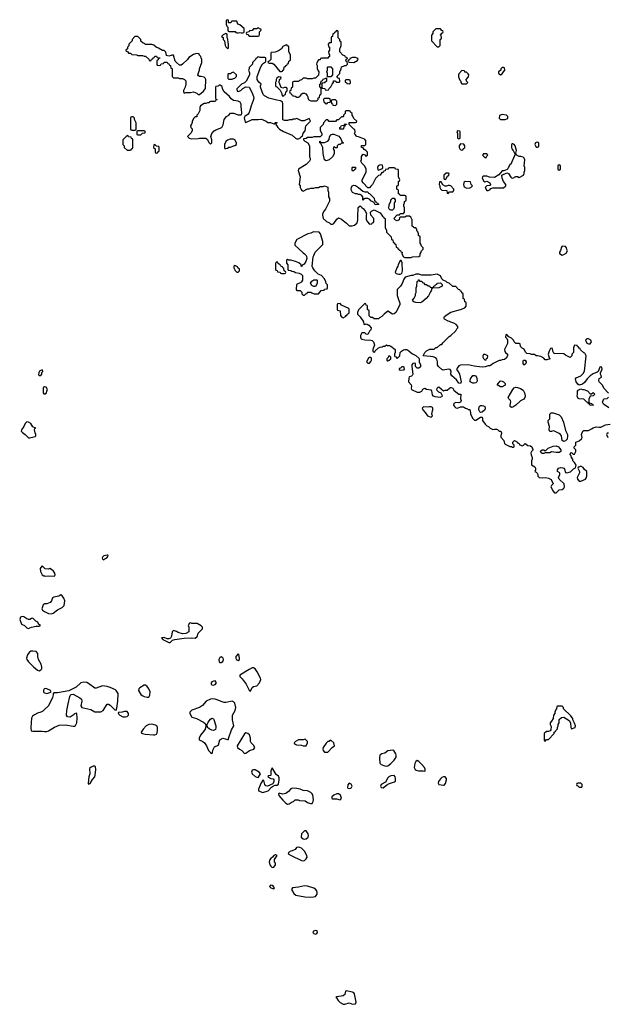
# Model space of a CAD drawing. Header units: inches. Extents: x 2380427 to 2580949, y 385907 to 546039.
# Tile 69 of 121: x 2549678 to 2557293, y 423501 to 436266. Entities that reach past the tile are written whole.
import ezdxf

# ---------------------------------------------------------------- set-up
doc = ezdxf.new("R2010")
doc.units = ezdxf.units.IN
doc.header["$MEASUREMENT"] = 0
for name, color, linetype in [('C5442', 7, 'Continuous'), ('C5443', 7, 'Continuous'), ('C5452', 7, 'Continuous'), ('C5453', 7, 'Continuous')]:
    doc.layers.add(name, color=color, linetype=linetype)

msp = doc.modelspace()

# ---------------------------------------------------------------- linework, layer by layer
at = {"layer": 'C5442', "color": 5, "elevation": 40}
for points in [[(2550000, 429157), (2549970, 429186), (2549950, 429166), (2549945, 429150), (2549947, 429110), (2549971, 429070), (2549990, 429057), (2550000, 429054)], [(2550000, 428691), (2549994, 428690), (2549991, 428689), (2549982, 428678), (2549965, 428630), (2549972, 428610), (2550000, 428594)], [(2550000, 427591), (2549990, 427586), (2549985, 427570), (2549985, 427550), (2549990, 427545), (2550000, 427541)], [(2550000, 427324), (2549977, 427303), (2549951, 427289), (2549910, 427277), (2549870, 427254), (2549845, 427235), (2549831, 427210), (2549821, 427090), (2549827, 427047), (2549850, 427041), (2549970, 427041), (2550000, 427037)]]:
    msp.add_lwpolyline(points, dxfattribs=at)
for points in [[(2549710, 428529), (2549690, 428518), (2549678, 428490), (2549702, 428430), (2549742, 428410), (2549770, 428382), (2549790, 428374), (2549810, 428382), (2549829, 428391), (2549890, 428402), (2549930, 428402), (2549946, 428410), (2549927, 428427), (2549915, 428455), (2549889, 428469), (2549850, 428506), (2549830, 428502), (2549810, 428489), (2549791, 428489), (2549770, 428497), (2549730, 428524)], [(2549850, 428081), (2549821, 428080), (2549799, 428061), (2549779, 428030), (2549767, 427990), (2549771, 427970), (2549790, 427942), (2549855, 427875), (2549910, 427831), (2549930, 427826), (2549950, 427836), (2549964, 427850), (2549966, 427870), (2549956, 427910), (2549921, 427970), (2549913, 428010), (2549914, 428050), (2549890, 428073)]]:
    msp.add_lwpolyline(points, close=True, dxfattribs=at)
at = {"layer": 'C5443', "color": 5, "elevation": 40}
for points in [[(2549970, 431726), (2549934, 431710), (2549925, 431690), (2549922, 431662), (2549930, 431654), (2549950, 431654), (2549966, 431670), (2549966, 431690), (2549976, 431704), (2549978, 431710)], [(2549770, 431053), (2549750, 431029), (2549731, 430990), (2549703, 430950), (2549699, 430930), (2549713, 430913), (2549750, 430890), (2549790, 430843), (2549810, 430844), (2549877, 430863), (2549888, 430870), (2549889, 430890), (2549879, 430910), (2549869, 430950), (2549876, 430964), (2549886, 430970), (2549849, 430989), (2549822, 431030), (2549790, 431049)]]:
    msp.add_lwpolyline(points, close=True, dxfattribs=at)
msp.add_lwpolyline([(2550000, 431505), (2549990, 431506), (2549982, 431490), (2549982, 431430), (2549990, 431414), (2550000, 431414)], dxfattribs=at)
at = {"layer": 'C5452', "color": 5, "elevation": 40}
for points in [[(2550810, 429326), (2550770, 429315), (2550750, 429298), (2550745, 429290), (2550750, 429274), (2550770, 429262), (2550782, 429278), (2550806, 429290), (2550826, 429310), (2550822, 429322)], [(2551890, 428446), (2551878, 428442), (2551862, 428410), (2551872, 428390), (2551871, 428329), (2551831, 428309), (2551790, 428304), (2551730, 428322), (2551710, 428335), (2551670, 428348), (2551652, 428330), (2551647, 428273), (2551631, 428249), (2551610, 428238), (2551590, 428238), (2551550, 428255), (2551514, 428250), (2551534, 428230), (2551550, 428222), (2551610, 428192), (2551630, 428192), (2551660, 428220), (2551689, 428231), (2551810, 428247), (2551910, 428251), (2551953, 428247), (2551979, 428270), (2551989, 428311), (2552048, 428370), (2552048, 428390), (2552030, 428408), (2551976, 428436), (2551910, 428438)], [(2552510, 428046), (2552478, 428010), (2552478, 427990), (2552485, 427970), (2552510, 427958), (2552528, 427970), (2552528, 427990), (2552516, 428036)], [(2552290, 428004), (2552270, 427998), (2552258, 427970), (2552262, 427942), (2552270, 427932), (2552290, 427932), (2552310, 427945), (2552319, 427970), (2552314, 427990)], [(2552710, 427864), (2552690, 427863), (2552650, 427842), (2552531, 427770), (2552531, 427750), (2552561, 427720), (2552611, 427650), (2552650, 427572), (2552670, 427562), (2552689, 427610), (2552710, 427622), (2552750, 427631), (2552784, 427670), (2552801, 427710), (2552797, 427730), (2552754, 427810), (2552729, 427849)], [(2551310, 427639), (2551290, 427639), (2551235, 427605), (2551222, 427590), (2551218, 427570), (2551250, 427518), (2551264, 427504), (2551290, 427491), (2551330, 427481), (2551350, 427485), (2551364, 427510), (2551369, 427550), (2551352, 427592), (2551330, 427622)], [(2552213, 427693), (2552188, 427692), (2552170, 427682), (2552161, 427670), (2552158, 427650), (2552170, 427641), (2552190, 427639), (2552210, 427646), (2552229, 427670)], [(2552182, 427462), (2552150, 427457), (2552096, 427430), (2552045, 427375), (2552010, 427348), (2551910, 427315), (2551882, 427290), (2551882, 427270), (2551910, 427225), (2551970, 427206), (2552059, 427159), (2552081, 427141), (2552090, 427114), (2552102, 427118), (2552121, 427159), (2552150, 427199), (2552170, 427211), (2552190, 427203), (2552195, 427195), (2552222, 427110), (2552222, 427090), (2552215, 427065), (2552190, 427049), (2552170, 427053), (2552132, 427072), (2552114, 427090), (2552110, 427106), (2552090, 427106), (2552082, 427070), (2552062, 427038), (2552023, 426990), (2552003, 426950), (2552005, 426930), (2552050, 426907), (2552071, 426890), (2552101, 426850), (2552127, 426790), (2552150, 426765), (2552170, 426752), (2552177, 426763), (2552183, 426797), (2552203, 426837), (2552210, 426845), (2552243, 426857), (2552254, 426866), (2552270, 426931), (2552310, 426951), (2552370, 426932), (2552386, 426934), (2552386, 426946), (2552421, 427059), (2552454, 427110), (2552437, 427190), (2552435, 427230), (2552438, 427250), (2552469, 427310), (2552478, 427350), (2552466, 427406), (2552450, 427424), (2552430, 427429), (2552350, 427413), (2552330, 427413), (2552290, 427425), (2552270, 427437), (2552210, 427459)], [(2551036, 427296), (2551007, 427287), (2550958, 427282), (2550954, 427270), (2550974, 427250), (2551014, 427230), (2551050, 427226), (2551070, 427232), (2551088, 427250), (2551088, 427270), (2551070, 427295)], [(2556710, 427366), (2556650, 427366), (2556638, 427362), (2556634, 427330), (2556624, 427316), (2556614, 427290), (2556614, 427270), (2556594, 427250), (2556592, 427208), (2556572, 427170), (2556552, 427150), (2556552, 427130), (2556564, 427104), (2556560, 427060), (2556553, 427047), (2556530, 427038), (2556504, 427036), (2556474, 427010), (2556474, 426930), (2556478, 426918), (2556490, 426914), (2556507, 426933), (2556530, 426934), (2556606, 427010), (2556606, 427030), (2556622, 427038), (2556626, 427050), (2556647, 427073), (2556648, 427090), (2556658, 427110), (2556658, 427130), (2556668, 427150), (2556668, 427192), (2556700, 427220), (2556730, 427222), (2556799, 427179), (2556818, 427150), (2556822, 427090), (2556830, 427074), (2556875, 427090), (2556882, 427110), (2556870, 427146), (2556848, 427188), (2556846, 427210), (2556836, 427216), (2556820, 427240), (2556726, 427330), (2556726, 427350)], [(2551390, 427134), (2551353, 427127), (2551316, 427110), (2551276, 427070), (2551251, 427030), (2551258, 427018), (2551271, 427011), (2551304, 427004), (2551410, 426995), (2551430, 426996), (2551450, 427005), (2551459, 427020), (2551466, 427050), (2551466, 427090), (2551461, 427101), (2551457, 427110), (2551440, 427120)], [(2552610, 427019), (2552590, 427008), (2552498, 426850), (2552502, 426830), (2552528, 426808), (2552558, 426790), (2552590, 426752), (2552610, 426758), (2552655, 426790), (2552712, 426808), (2552724, 426830), (2552710, 426859), (2552678, 426890), (2552668, 426908), (2552669, 426951), (2552656, 426996), (2552634, 427014)], [(2553378, 426938), (2553350, 426928), (2553290, 426928), (2553254, 426910), (2553234, 426890), (2553238, 426878), (2553265, 426865), (2553330, 426862), (2553350, 426854), (2553390, 426854), (2553406, 426890), (2553406, 426910)], [(2553710, 426926), (2553698, 426922), (2553690, 426906), (2553670, 426906), (2553650, 426886), (2553612, 426830), (2553605, 426810), (2553612, 426790), (2553630, 426772), (2553670, 426772), (2553729, 426831), (2553758, 426850), (2553748, 426890)], [(2554510, 426795), (2554450, 426789), (2554410, 426758), (2554370, 426749), (2554347, 426733), (2554339, 426690), (2554346, 426626), (2554362, 426610), (2554410, 426591), (2554430, 426587), (2554450, 426591), (2554490, 426621), (2554530, 426665), (2554557, 426703), (2554559, 426730), (2554553, 426750), (2554526, 426790)], [(2554830, 426662), (2554810, 426649), (2554799, 426621), (2554791, 426570), (2554803, 426543), (2554815, 426535), (2554847, 426527), (2554907, 426527), (2554930, 426522), (2554934, 426526), (2554933, 426550), (2554923, 426570), (2554890, 426609), (2554850, 426649)], [(2550650, 426588), (2550630, 426588), (2550604, 426576), (2550584, 426556), (2550585, 426490), (2550572, 426448), (2550565, 426370), (2550570, 426354), (2550590, 426362), (2550623, 426417), (2550650, 426452), (2550655, 426470), (2550665, 426545), (2550659, 426579)], [(2552710, 426542), (2552690, 426535), (2552681, 426510), (2552691, 426490), (2552730, 426456), (2552750, 426445), (2552770, 426442), (2552775, 426445), (2552798, 426490), (2552782, 426510), (2552730, 426539)], [(2552950, 426566), (2552932, 426530), (2552934, 426470), (2552930, 426466), (2552898, 426462), (2552894, 426450), (2552934, 426430), (2552962, 426422), (2552972, 426412), (2552971, 426389), (2552965, 426370), (2552960, 426360), (2552890, 426329), (2552870, 426335), (2552855, 426350), (2552842, 426402), (2552830, 426406), (2552807, 426373), (2552772, 426290), (2552774, 426270), (2552830, 426245), (2552898, 426270), (2552943, 426317), (2552967, 426333), (2552990, 426342), (2553016, 426344), (2553030, 426354), (2553041, 426410), (2553039, 426439), (2553030, 426458), (2553002, 426482)], [(2553950, 426368), (2553930, 426346), (2553925, 426310), (2553930, 426302), (2553950, 426298), (2553970, 426305), (2553978, 426310), (2553988, 426330), (2553975, 426355)], [(2554530, 426469), (2554490, 426464), (2554462, 426450), (2554450, 426438), (2554417, 426383), (2554362, 426350), (2554354, 426330), (2554362, 426310), (2554390, 426306), (2554434, 426346), (2554450, 426352), (2554459, 426361), (2554536, 426384), (2554548, 426392), (2554548, 426432), (2554544, 426450)], [(2555170, 426449), (2555150, 426441), (2555130, 426424), (2555104, 426390), (2555101, 426370), (2555110, 426352), (2555170, 426342), (2555178, 426342), (2555196, 426364), (2555209, 426410), (2555209, 426430), (2555190, 426449)], [(2556950, 426366), (2556910, 426366), (2556898, 426362), (2556894, 426350), (2556898, 426338), (2556913, 426333), (2556930, 426314), (2556950, 426314), (2556962, 426318), (2556966, 426330), (2556966, 426350)], [(2553210, 426301), (2553190, 426294), (2553161, 426259), (2553126, 426234), (2553086, 426226), (2553042, 426238), (2553034, 426230), (2553038, 426210), (2553090, 426146), (2553125, 426110), (2553150, 426096), (2553170, 426101), (2553210, 426126), (2553226, 426130), (2553250, 426154), (2553287, 426153), (2553305, 426145), (2553377, 426137), (2553410, 426118), (2553445, 426105), (2553470, 426105), (2553482, 426130), (2553484, 426150), (2553476, 426216), (2553469, 426230), (2553450, 426249), (2553410, 426269), (2553350, 426275), (2553312, 426292), (2553270, 426299)], [(2553810, 426228), (2553790, 426228), (2553750, 426214), (2553722, 426190), (2553722, 426170), (2553730, 426166), (2553785, 426165), (2553830, 426152), (2553840, 426160), (2553847, 426173), (2553834, 426214)], [(2553390, 425748), (2553370, 425748), (2553331, 425709), (2553326, 425670), (2553350, 425647), (2553370, 425643), (2553390, 425647), (2553417, 425670), (2553421, 425690), (2553417, 425710)], [(2553290, 425539), (2553267, 425533), (2553250, 425508), (2553211, 425489), (2553190, 425488), (2553162, 425470), (2553158, 425450), (2553195, 425430), (2553330, 425367), (2553350, 425363), (2553370, 425367), (2553390, 425386), (2553404, 425410), (2553401, 425430), (2553370, 425485), (2553330, 425524), (2553310, 425534)], [(2552990, 425439), (2552970, 425429), (2552953, 425407), (2552931, 425390), (2552916, 425370), (2552911, 425350), (2552918, 425310), (2552931, 425290), (2552950, 425276), (2552970, 425281), (2552993, 425310), (2552992, 425330), (2552982, 425350), (2552982, 425378), (2553015, 425430), (2552998, 425438)], [(2552930, 425044), (2552916, 425030), (2552931, 425010), (2552970, 424998), (2552982, 425010), (2552969, 425030), (2552950, 425041)], [(2553370, 425036), (2553290, 425018), (2553212, 425010), (2553199, 424990), (2553230, 424936), (2553257, 424917), (2553374, 424894), (2553450, 424889), (2553487, 424893), (2553510, 424900), (2553522, 424910), (2553533, 424930), (2553534, 424950), (2553528, 424970), (2553512, 424992), (2553490, 425008), (2553410, 425034)], [(2553510, 424457), (2553485, 424450), (2553478, 424430), (2553490, 424418), (2553510, 424411), (2553530, 424421), (2553539, 424430), (2553532, 424452)], [(2553910, 423675), (2553902, 423670), (2553891, 423630), (2553871, 423609), (2553790, 423598), (2553774, 423590), (2553784, 423584), (2553805, 423550), (2553830, 423525), (2553870, 423502), (2553890, 423502), (2553950, 423522), (2553990, 423501), (2554030, 423507), (2554039, 423530), (2554016, 423636), (2554008, 423650), (2553990, 423659)]]:
    msp.add_lwpolyline(points, close=True, dxfattribs=at)
for points in [[(2550000, 429054), (2550010, 429051), (2550050, 429056), (2550130, 429052), (2550137, 429070), (2550133, 429090), (2550117, 429117), (2550090, 429139), (2550070, 429149), (2550050, 429142), (2550010, 429148), (2550000, 429157)], [(2550000, 428594), (2550050, 428567), (2550090, 428563), (2550110, 428571), (2550170, 428616), (2550230, 428645), (2550255, 428670), (2550261, 428730), (2550250, 428768), (2550230, 428798), (2550210, 428808), (2550187, 428793), (2550120, 428780), (2550105, 428770), (2550091, 428730), (2550071, 428710), (2550030, 428693), (2550000, 428691)], [(2550000, 427037), (2550010, 427036), (2550030, 427036), (2550050, 427046), (2550127, 427093), (2550190, 427119), (2550270, 427126), (2550370, 427105), (2550390, 427105), (2550403, 427117), (2550417, 427150), (2550424, 427210), (2550418, 427270), (2550410, 427275), (2550390, 427268), (2550383, 427257), (2550360, 427240), (2550330, 427225), (2550298, 427230), (2550284, 427250), (2550289, 427310), (2550305, 427395), (2550329, 427491), (2550334, 427506), (2550344, 427516), (2550370, 427521), (2550456, 427476), (2550477, 427457), (2550483, 427430), (2550471, 427370), (2550482, 427350), (2550601, 427321), (2550650, 427291), (2550729, 427291), (2550758, 427310), (2550810, 427392), (2550830, 427391), (2550850, 427381), (2550910, 427318), (2550930, 427314), (2550938, 427342), (2550949, 427430), (2550949, 427469), (2550955, 427490), (2550953, 427530), (2550930, 427569), (2550919, 427579), (2550850, 427609), (2550810, 427621), (2550750, 427629), (2550670, 427601), (2550650, 427601), (2550570, 427662), (2550550, 427672), (2550510, 427677), (2550471, 427669), (2550410, 427614), (2550316, 427564), (2550170, 427538), (2550122, 427538), (2550113, 427527), (2550113, 427513), (2550102, 427478), (2550050, 427370), (2550000, 427324)], [(2550000, 427541), (2550030, 427531), (2550070, 427542), (2550086, 427550), (2550078, 427570), (2550030, 427593), (2550006, 427594), (2550000, 427591)]]:
    msp.add_lwpolyline(points, dxfattribs=at)
at = {"layer": 'C5453', "color": 5, "elevation": 40}
for points in [[(2552370, 436266), (2552358, 436262), (2552354, 436250), (2552354, 436210), (2552364, 436184), (2552374, 436170), (2552374, 436130), (2552378, 436118), (2552390, 436114), (2552470, 436114), (2552478, 436098), (2552490, 436094), (2552510, 436094), (2552530, 436102), (2552550, 436094), (2552570, 436094), (2552582, 436098), (2552586, 436110), (2552586, 436150), (2552530, 436198), (2552506, 436210), (2552490, 436246), (2552430, 436246), (2552418, 436242), (2552413, 436227), (2552390, 436226), (2552386, 436230), (2552382, 436262)], [(2552350, 436086), (2552314, 436070), (2552294, 436050), (2552313, 436033), (2552314, 436010), (2552334, 435990), (2552342, 435930), (2552350, 435914), (2552370, 435894), (2552382, 435898), (2552386, 435910), (2552386, 435950), (2552378, 435970), (2552375, 436015), (2552366, 436030), (2552366, 436070), (2552362, 436082)], [(2552770, 436166), (2552750, 436146), (2552710, 436146), (2552690, 436126), (2552658, 436122), (2552653, 436107), (2552618, 436102), (2552614, 436090), (2552618, 436078), (2552633, 436073), (2552650, 436054), (2552770, 436054), (2552782, 436058), (2552787, 436073), (2552786, 436110), (2552806, 436130), (2552802, 436142), (2552787, 436147)], [(2553790, 436126), (2553778, 436122), (2553773, 436107), (2553758, 436102), (2553753, 436087), (2553738, 436082), (2553733, 436047), (2553718, 436042), (2553714, 436030), (2553713, 435967), (2553690, 435966), (2553674, 435950), (2553678, 435918), (2553694, 435910), (2553694, 435870), (2553682, 435850), (2553684, 435824), (2553694, 435810), (2553693, 435787), (2553678, 435782), (2553670, 435766), (2553590, 435766), (2553578, 435762), (2553573, 435747), (2553550, 435746), (2553530, 435706), (2553525, 435690), (2553532, 435670), (2553533, 435633), (2553544, 435604), (2553554, 435590), (2553550, 435546), (2553510, 435506), (2553490, 435506), (2553470, 435498), (2553410, 435498), (2553390, 435506), (2553350, 435506), (2553330, 435486), (2553304, 435476), (2553290, 435466), (2553230, 435466), (2553218, 435462), (2553214, 435450), (2553214, 435390), (2553198, 435382), (2553194, 435350), (2553178, 435342), (2553174, 435330), (2553178, 435318), (2553193, 435313), (2553198, 435298), (2553214, 435290), (2553218, 435278), (2553250, 435274), (2553270, 435262), (2553290, 435262), (2553310, 435272), (2553336, 435304), (2553348, 435312), (2553370, 435312), (2553385, 435305), (2553405, 435285), (2553413, 435267), (2553413, 435253), (2553422, 435230), (2553430, 435222), (2553450, 435214), (2553530, 435214), (2553546, 435230), (2553547, 435253), (2553562, 435258), (2553567, 435293), (2553582, 435298), (2553586, 435310), (2553586, 435370), (2553582, 435382), (2553566, 435390), (2553566, 435430), (2553582, 435438), (2553586, 435470), (2553602, 435478), (2553610, 435494), (2553638, 435502), (2553654, 435514), (2553654, 435470), (2553630, 435446), (2553598, 435442), (2553594, 435430), (2553594, 435390), (2553598, 435378), (2553633, 435373), (2553638, 435358), (2553650, 435354), (2553682, 435358), (2553687, 435373), (2553710, 435394), (2553728, 435432), (2553746, 435450), (2553747, 435473), (2553770, 435474), (2553778, 435458), (2553790, 435454), (2553822, 435458), (2553826, 435470), (2553822, 435502), (2553807, 435507), (2553786, 435530), (2553826, 435570), (2553828, 435592), (2553846, 435630), (2553847, 435653), (2553876, 435664), (2553890, 435674), (2553910, 435674), (2553926, 435690), (2553922, 435722), (2553906, 435730), (2553907, 435753), (2553922, 435758), (2553926, 435770), (2553902, 435782), (2553890, 435798), (2553867, 435807), (2553826, 435850), (2553826, 435890), (2553836, 435904), (2553846, 435930), (2553846, 435970), (2553842, 435982), (2553827, 435987), (2553826, 436010), (2553806, 436030), (2553806, 436110), (2553802, 436122)], [(2555130, 436146), (2555070, 436146), (2555034, 436110), (2555032, 436088), (2555013, 436067), (2555014, 435990), (2555090, 435914), (2555110, 435914), (2555126, 435930), (2555126, 436010), (2555142, 436018), (2555146, 436030), (2555142, 436062), (2555126, 436070), (2555142, 436078), (2555147, 436093), (2555162, 436098), (2555166, 436110), (2555162, 436122), (2555147, 436127)], [(2551210, 436046), (2551170, 436046), (2551134, 436010), (2551134, 435990), (2551094, 435950), (2551093, 435927), (2551074, 435910), (2551073, 435887), (2551054, 435870), (2551058, 435858), (2551073, 435853), (2551090, 435834), (2551113, 435833), (2551130, 435814), (2551190, 435812), (2551210, 435802), (2551270, 435802), (2551290, 435794), (2551310, 435794), (2551353, 435753), (2551358, 435738), (2551370, 435734), (2551382, 435738), (2551387, 435753), (2551402, 435758), (2551407, 435773), (2551422, 435778), (2551430, 435794), (2551450, 435794), (2551458, 435778), (2551493, 435773), (2551493, 435767), (2551478, 435762), (2551473, 435747), (2551458, 435742), (2551454, 435730), (2551454, 435690), (2551458, 435678), (2551490, 435674), (2551502, 435678), (2551510, 435694), (2551542, 435698), (2551550, 435714), (2551590, 435714), (2551598, 435698), (2551610, 435694), (2551618, 435678), (2551634, 435670), (2551638, 435638), (2551652, 435632), (2551654, 435530), (2551662, 435522), (2551670, 435514), (2551730, 435512), (2551750, 435502), (2551790, 435502), (2551814, 435490), (2551830, 435474), (2551831, 435429), (2551822, 435390), (2551802, 435350), (2551802, 435330), (2551810, 435314), (2551830, 435322), (2551890, 435322), (2551930, 435332), (2551972, 435312), (2551990, 435294), (2552010, 435294), (2552060, 435340), (2552087, 435373), (2552089, 435490), (2552082, 435510), (2552070, 435519), (2552030, 435529), (2552009, 435529), (2551996, 435536), (2551988, 435550), (2551998, 435590), (2552008, 435610), (2552008, 435630), (2552038, 435710), (2552038, 435750), (2552028, 435770), (2552027, 435787), (2552006, 435810), (2552002, 435822), (2551970, 435828), (2551930, 435815), (2551870, 435775), (2551851, 435749), (2551790, 435688), (2551770, 435675), (2551750, 435675), (2551709, 435709), (2551695, 435730), (2551670, 435806), (2551650, 435808), (2551639, 435801), (2551610, 435795), (2551582, 435802), (2551570, 435846), (2551550, 435868), (2551530, 435868), (2551475, 435895), (2551446, 435910), (2551416, 435936), (2551390, 435946), (2551310, 435946), (2551296, 435956), (2551280, 435960), (2551250, 435986), (2551246, 436010)], [(2553138, 435938), (2553124, 435936), (2553090, 435918), (2553071, 435889), (2553030, 435862), (2552987, 435847), (2552938, 435842), (2552934, 435830), (2552934, 435750), (2552913, 435727), (2552898, 435722), (2552894, 435710), (2552910, 435702), (2552950, 435702), (2552971, 435691), (2553050, 435594), (2553070, 435594), (2553082, 435598), (2553087, 435613), (2553102, 435618), (2553107, 435653), (2553122, 435658), (2553127, 435673), (2553142, 435678), (2553147, 435693), (2553162, 435698), (2553166, 435730), (2553182, 435738), (2553186, 435750), (2553186, 435810), (2553168, 435850), (2553166, 435910), (2553162, 435922), (2553150, 435926)], [(2552770, 435786), (2552758, 435782), (2552754, 435770), (2552738, 435762), (2552734, 435750), (2552694, 435710), (2552694, 435690), (2552653, 435647), (2552652, 435628), (2552642, 435610), (2552657, 435577), (2552658, 435550), (2552612, 435468), (2552590, 435446), (2552554, 435430), (2552494, 435370), (2552498, 435338), (2552510, 435334), (2552546, 435350), (2552570, 435374), (2552610, 435394), (2552650, 435392), (2552686, 435326), (2552707, 435270), (2552711, 435250), (2552703, 435217), (2552676, 435150), (2552661, 435090), (2552646, 435054), (2552639, 435041), (2552594, 435010), (2552585, 434995), (2552598, 434938), (2552610, 434934), (2552690, 434972), (2552770, 434972), (2552810, 434978), (2552874, 434950), (2552893, 434933), (2552930, 434932), (2552970, 434914), (2552982, 434918), (2552988, 434932), (2553010, 434934), (2553013, 434927), (2552998, 434922), (2552994, 434910), (2553012, 434892), (2553022, 434870), (2553046, 434846), (2553095, 434815), (2553211, 434771), (2553254, 434730), (2553270, 434722), (2553290, 434722), (2553322, 434738), (2553326, 434750), (2553342, 434758), (2553350, 434794), (2553376, 434824), (2553386, 434890), (2553446, 434950), (2553430, 434986), (2553365, 434955), (2553330, 434955), (2553270, 434986), (2553250, 434978), (2553224, 434976), (2553210, 434968), (2553173, 434967), (2553150, 434958), (2553110, 434958), (2553087, 434967), (2553088, 435170), (2553082, 435202), (2553056, 435216), (2553010, 435222), (2552906, 435250), (2552850, 435278), (2552835, 435295), (2552798, 435390), (2552798, 435410), (2552806, 435430), (2552776, 435456), (2552755, 435490), (2552755, 435530), (2552804, 435656), (2552815, 435670), (2552818, 435682), (2552836, 435704), (2552862, 435718), (2552866, 435730), (2552866, 435770), (2552856, 435776), (2552796, 435776)], [(2554030, 435778), (2553990, 435778), (2553958, 435762), (2553953, 435747), (2553938, 435742), (2553934, 435730), (2553938, 435718), (2553950, 435714), (2554007, 435713), (2554030, 435722), (2554046, 435730), (2554066, 435750), (2554062, 435762)], [(2552450, 435586), (2552424, 435576), (2552410, 435566), (2552378, 435562), (2552374, 435550), (2552374, 435510), (2552378, 435498), (2552390, 435494), (2552430, 435494), (2552450, 435502), (2552466, 435510), (2552486, 435530), (2552486, 435550)], [(2553666, 435526), (2553667, 435567), (2553658, 435590), (2553668, 435610), (2553666, 435650), (2553670, 435654), (2553710, 435654), (2553734, 435630), (2553734, 435550), (2553710, 435526)], [(2555410, 435606), (2555370, 435566), (2555365, 435550), (2555365, 435525), (2555384, 435484), (2555394, 435470), (2555394, 435450), (2555410, 435434), (2555470, 435434), (2555486, 435450), (2555467, 435467), (2555466, 435490), (2555496, 435524), (2555498, 435550), (2555490, 435566), (2555470, 435586), (2555447, 435587), (2555442, 435602)], [(2555950, 435646), (2555930, 435646), (2555914, 435630), (2555914, 435610), (2555882, 435590), (2555882, 435570), (2555890, 435562), (2555910, 435552), (2555930, 435562), (2555948, 435592), (2555966, 435610), (2555962, 435642)], [(2552278, 435418), (2552264, 435416), (2552250, 435406), (2552218, 435402), (2552214, 435390), (2552214, 435250), (2552218, 435238), (2552233, 435233), (2552233, 435227), (2552218, 435222), (2552210, 435206), (2552150, 435206), (2552138, 435202), (2552132, 435188), (2552110, 435188), (2552090, 435178), (2552070, 435178), (2552022, 435150), (2552012, 435128), (2552011, 435089), (2551990, 435046), (2551973, 435027), (2551972, 435008), (2551950, 435006), (2551930, 434986), (2551913, 434947), (2551913, 434933), (2551905, 434910), (2551892, 434890), (2551894, 434870), (2551914, 434850), (2551914, 434830), (2551900, 434800), (2551854, 434750), (2551874, 434730), (2551910, 434722), (2551990, 434725), (2552010, 434731), (2552090, 434732), (2552111, 434711), (2552130, 434674), (2552150, 434654), (2552166, 434670), (2552168, 434710), (2552155, 434750), (2552169, 434790), (2552197, 434823), (2552220, 434840), (2552298, 434870), (2552315, 434905), (2552329, 434970), (2552358, 435010), (2552388, 435030), (2552410, 435052), (2552450, 435052), (2552510, 435032), (2552547, 435033), (2552558, 435050), (2552554, 435110), (2552548, 435130), (2552548, 435170), (2552535, 435195), (2552510, 435208), (2552450, 435219), (2552418, 435238), (2552395, 435270), (2552329, 435329), (2552306, 435370), (2552302, 435402), (2552287, 435407)], [(2553030, 435526), (2553010, 435506), (2553002, 435490), (2553002, 435470), (2552992, 435450), (2552993, 435413), (2552998, 435398), (2553010, 435394), (2553053, 435353), (2553074, 435310), (2553074, 435290), (2553090, 435274), (2553102, 435278), (2553107, 435293), (2553122, 435298), (2553126, 435330), (2553142, 435338), (2553146, 435350), (2553146, 435370), (2553142, 435382), (2553130, 435386), (2553110, 435386), (2553090, 435378), (2553067, 435387), (2553042, 435450), (2553046, 435490), (2553066, 435510), (2553062, 435522)], [(2553950, 435486), (2553910, 435486), (2553898, 435482), (2553894, 435470), (2553898, 435458), (2553913, 435453), (2553918, 435438), (2553950, 435434), (2553962, 435438), (2553966, 435450), (2553962, 435482)], [(2553690, 435246), (2553630, 435246), (2553618, 435242), (2553614, 435230), (2553618, 435198), (2553633, 435193), (2553638, 435178), (2553650, 435174), (2553662, 435178), (2553670, 435194), (2553702, 435198), (2553706, 435210), (2553702, 435242)], [(2553770, 435226), (2553730, 435226), (2553718, 435222), (2553714, 435210), (2553718, 435178), (2553733, 435173), (2553738, 435158), (2553770, 435154), (2553786, 435170), (2553786, 435210)], [(2553950, 435086), (2553910, 435086), (2553898, 435082), (2553894, 435050), (2553874, 435030), (2553874, 435010), (2553870, 435006), (2553850, 435006), (2553810, 434966), (2553790, 434966), (2553772, 434948), (2553750, 434946), (2553690, 434946), (2553670, 434966), (2553650, 434966), (2553614, 434930), (2553613, 434907), (2553574, 434870), (2553574, 434830), (2553594, 434790), (2553592, 434768), (2553573, 434747), (2553490, 434746), (2553470, 434738), (2553410, 434738), (2553390, 434726), (2553358, 434722), (2553354, 434710), (2553374, 434690), (2553411, 434671), (2553434, 434630), (2553434, 434490), (2553442, 434470), (2553442, 434450), (2553434, 434430), (2553392, 434390), (2553292, 434330), (2553285, 434310), (2553311, 434230), (2553302, 434130), (2553312, 434110), (2553312, 434090), (2553324, 434064), (2553334, 434050), (2553350, 434042), (2553410, 434072), (2553430, 434072), (2553450, 434082), (2553490, 434082), (2553510, 434092), (2553550, 434092), (2553570, 434102), (2553610, 434102), (2553630, 434112), (2553670, 434094), (2553673, 434053), (2553682, 434030), (2553682, 433970), (2553693, 433947), (2553693, 433913), (2553642, 433810), (2553622, 433790), (2553602, 433750), (2553602, 433730), (2553612, 433690), (2553654, 433650), (2553692, 433632), (2553710, 433614), (2553730, 433614), (2553750, 433622), (2553790, 433682), (2553810, 433698), (2553850, 433678), (2553912, 433630), (2553950, 433592), (2553987, 433593), (2554016, 433604), (2554050, 433634), (2554062, 433670), (2554059, 433710), (2554066, 433830), (2554090, 433854), (2554112, 433830), (2554135, 433815), (2554160, 433780), (2554172, 433750), (2554167, 433733), (2554170, 433674), (2554184, 433644), (2554210, 433614), (2554242, 433618), (2554247, 433633), (2554262, 433638), (2554266, 433650), (2554266, 433690), (2554227, 433733), (2554226, 433770), (2554236, 433784), (2554270, 433802), (2554350, 433762), (2554380, 433720), (2554394, 433710), (2554398, 433698), (2554414, 433690), (2554414, 433570), (2554432, 433532), (2554433, 433513), (2554494, 433450), (2554498, 433418), (2554514, 433410), (2554518, 433378), (2554530, 433374), (2554538, 433358), (2554554, 433350), (2554558, 433318), (2554573, 433313), (2554578, 433298), (2554593, 433293), (2554598, 433278), (2554613, 433273), (2554618, 433258), (2554633, 433253), (2554632, 433230), (2554652, 433192), (2554670, 433182), (2554750, 433185), (2554770, 433192), (2554850, 433194), (2554866, 433210), (2554866, 433230), (2554876, 433244), (2554886, 433270), (2554906, 433290), (2554906, 433310), (2554886, 433330), (2554876, 433356), (2554866, 433370), (2554866, 433450), (2554846, 433470), (2554846, 433490), (2554836, 433516), (2554826, 433530), (2554826, 433550), (2554810, 433566), (2554787, 433567), (2554782, 433582), (2554766, 433590), (2554766, 433670), (2554748, 433708), (2554730, 433718), (2554690, 433718), (2554670, 433706), (2554610, 433706), (2554602, 433698), (2554594, 433670), (2554570, 433658), (2554550, 433666), (2554526, 433690), (2554570, 433734), (2554602, 433738), (2554610, 433754), (2554650, 433754), (2554666, 433770), (2554667, 433827), (2554658, 433850), (2554658, 433870), (2554666, 433890), (2554666, 433910), (2554682, 433918), (2554686, 433930), (2554686, 433970), (2554682, 433982), (2554670, 433986), (2554607, 433987), (2554602, 434002), (2554586, 434010), (2554586, 434050), (2554582, 434062), (2554566, 434070), (2554566, 434110), (2554582, 434118), (2554586, 434130), (2554586, 434170), (2554602, 434178), (2554606, 434190), (2554588, 434230), (2554586, 434310), (2554582, 434322), (2554550, 434326), (2554542, 434342), (2554530, 434346), (2554470, 434346), (2554458, 434342), (2554450, 434326), (2554418, 434322), (2554413, 434307), (2554398, 434302), (2554390, 434286), (2554370, 434286), (2554351, 434249), (2554330, 434246), (2554290, 434206), (2554251, 434129), (2554230, 434106), (2554210, 434086), (2554190, 434086), (2554129, 434149), (2554118, 434170), (2554118, 434190), (2554168, 434290), (2554168, 434330), (2554150, 434366), (2554110, 434406), (2554098, 434430), (2554108, 434452), (2554109, 434491), (2554123, 434517), (2554130, 434522), (2554140, 434520), (2554153, 434513), (2554170, 434494), (2554186, 434510), (2554186, 434550), (2554166, 434570), (2554143, 434583), (2554130, 434606), (2554106, 434610), (2554107, 434633), (2554150, 434634), (2554166, 434650), (2554166, 434690), (2554162, 434702), (2554150, 434706), (2554142, 434722), (2554110, 434728), (2554070, 434748), (2554046, 434750), (2554020, 434780), (2554018, 434790), (2554026, 434810), (2554022, 434842), (2554010, 434846), (2553947, 434907), (2553946, 434930), (2553950, 434934), (2554030, 434934), (2554042, 434938), (2554046, 434950), (2554007, 434987), (2553996, 435016), (2553986, 435030), (2553986, 435050), (2553967, 435067), (2553962, 435082)], [(2555930, 435035), (2555898, 435022), (2555894, 434990), (2555910, 434974), (2555970, 434974), (2555990, 434982), (2556006, 434990), (2556006, 435010), (2555987, 435027)], [(2551150, 435006), (2551130, 435006), (2551118, 435002), (2551114, 434990), (2551114, 434850), (2551118, 434838), (2551130, 434834), (2551170, 434834), (2551182, 434838), (2551186, 434850), (2551187, 434927), (2551176, 434956), (2551166, 434970), (2551166, 434990)], [(2553870, 434846), (2553827, 434847), (2553826, 434870), (2553842, 434878), (2553847, 434893), (2553882, 434898), (2553890, 434914), (2553913, 434913), (2553913, 434907), (2553898, 434902), (2553893, 434887), (2553878, 434882), (2553874, 434850)], [(2551290, 434826), (2551210, 434826), (2551198, 434822), (2551194, 434810), (2551198, 434778), (2551210, 434774), (2551250, 434774), (2551270, 434794), (2551302, 434798), (2551306, 434810), (2551302, 434822)], [(2553770, 434606), (2553758, 434618), (2553745, 434615), (2553742, 434590), (2553754, 434570), (2553752, 434528), (2553731, 434489), (2553690, 434449), (2553650, 434438), (2553628, 434450), (2553609, 434531), (2553608, 434610), (2553582, 434662), (2553566, 434670), (2553566, 434690), (2553573, 434693), (2553578, 434678), (2553590, 434674), (2553630, 434674), (2553670, 434692), (2553690, 434714), (2553695, 434745), (2553707, 434773), (2553730, 434782), (2553750, 434782), (2553816, 434756), (2553840, 434720), (2553858, 434678), (2553874, 434670), (2553870, 434666), (2553850, 434666), (2553832, 434648), (2553810, 434646), (2553794, 434630), (2553794, 434610), (2553790, 434606)], [(2555350, 434826), (2555342, 434810), (2555354, 434790), (2555354, 434730), (2555370, 434722), (2555386, 434730), (2555386, 434810), (2555382, 434822)], [(2551070, 434766), (2551014, 434710), (2551014, 434650), (2551034, 434630), (2551034, 434610), (2551070, 434574), (2551110, 434574), (2551122, 434578), (2551127, 434593), (2551142, 434598), (2551146, 434610), (2551146, 434710), (2551142, 434722), (2551127, 434727), (2551122, 434742), (2551090, 434746), (2551082, 434762)], [(2552450, 434715), (2552405, 434715), (2552370, 434706), (2552350, 434686), (2552334, 434650), (2552334, 434610), (2552338, 434598), (2552350, 434594), (2552370, 434602), (2552390, 434614), (2552410, 434614), (2552448, 434632), (2552467, 434633), (2552486, 434650), (2552488, 434670), (2552468, 434708)], [(2555390, 434658), (2555372, 434630), (2555372, 434610), (2555385, 434585), (2555410, 434574), (2555422, 434578), (2555426, 434590), (2555446, 434610), (2555446, 434630), (2555434, 434654)], [(2556070, 434658), (2556064, 434656), (2556053, 434647), (2556052, 434610), (2556058, 434590), (2556074, 434570), (2556090, 434534), (2556110, 434534), (2556115, 434570), (2556098, 434630), (2556086, 434650)], [(2556390, 434678), (2556370, 434675), (2556362, 434670), (2556352, 434650), (2556370, 434614), (2556390, 434614), (2556402, 434618), (2556406, 434630), (2556406, 434670)], [(2551430, 434646), (2551418, 434642), (2551414, 434610), (2551434, 434590), (2551434, 434550), (2551438, 434538), (2551450, 434534), (2551462, 434538), (2551467, 434553), (2551482, 434558), (2551486, 434570), (2551486, 434610), (2551482, 434622), (2551450, 434626)], [(2556110, 434526), (2556098, 434522), (2556045, 434395), (2556030, 434388), (2556006, 434334), (2555995, 434325), (2555952, 434308), (2555930, 434306), (2555886, 434254), (2555830, 434218), (2555765, 434225), (2555730, 434238), (2555690, 434238), (2555674, 434230), (2555672, 434210), (2555692, 434172), (2555706, 434166), (2555730, 434171), (2555760, 434160), (2555772, 434150), (2555778, 434130), (2555770, 434118), (2555734, 434110), (2555712, 434090), (2555733, 434053), (2555750, 434052), (2555770, 434062), (2555784, 434076), (2555810, 434086), (2555950, 434086), (2555978, 434110), (2555978, 434130), (2555949, 434170), (2555929, 434210), (2555928, 434252), (2555990, 434282), (2556011, 434271), (2556043, 434223), (2556050, 434216), (2556070, 434211), (2556110, 434231), (2556131, 434231), (2556150, 434222), (2556208, 434252), (2556218, 434270), (2556218, 434290), (2556226, 434310), (2556226, 434350), (2556218, 434370), (2556224, 434450), (2556218, 434470), (2556204, 434484), (2556173, 434493), (2556150, 434493), (2556125, 434505), (2556115, 434515)], [(2555730, 434526), (2555690, 434526), (2555674, 434510), (2555710, 434474), (2555722, 434478), (2555727, 434493), (2555746, 434510)], [(2553990, 434306), (2553986, 434310), (2553986, 434350), (2553990, 434354), (2554030, 434354), (2554032, 434350), (2554030, 434326), (2554018, 434322), (2554010, 434306)], [(2554350, 434386), (2554322, 434370), (2554314, 434350), (2554318, 434318), (2554330, 434314), (2554350, 434322), (2554382, 434338), (2554386, 434350), (2554382, 434382)], [(2555236, 434276), (2555204, 434276), (2555174, 434250), (2555174, 434210), (2555178, 434198), (2555190, 434194), (2555202, 434198), (2555222, 434238), (2555238, 434250), (2555246, 434270)], [(2556670, 434386), (2556654, 434370), (2556654, 434330), (2556670, 434314), (2556686, 434330), (2556686, 434370)], [(2555130, 434166), (2555118, 434162), (2555114, 434130), (2555122, 434110), (2555122, 434090), (2555130, 434074), (2555150, 434054), (2555213, 434053), (2555218, 434018), (2555230, 434014), (2555250, 434034), (2555290, 434034), (2555306, 434050), (2555306, 434070), (2555266, 434110), (2555250, 434118), (2555230, 434118), (2555210, 434106), (2555190, 434106), (2555163, 434123), (2555142, 434162)], [(2555450, 434168), (2555440, 434160), (2555432, 434150), (2555431, 434130), (2555432, 434110), (2555440, 434100), (2555470, 434082), (2555510, 434085), (2555526, 434090), (2555546, 434110), (2555528, 434128), (2555522, 434162)], [(2554150, 434034), (2554190, 434034), (2554198, 434018), (2554210, 434014), (2554270, 433954), (2554278, 433918), (2554290, 433914), (2554298, 433898), (2554314, 433890), (2554318, 433878), (2554333, 433873), (2554330, 433868), (2554287, 433867), (2554282, 433882), (2554266, 433890), (2554262, 433902), (2554230, 433918), (2554215, 433935), (2554190, 433948), (2554153, 433947), (2554138, 433942), (2554134, 433930), (2554127, 433927), (2554126, 433970), (2554106, 433990), (2554090, 433998), (2554070, 433998), (2554050, 434008), (2554028, 434008), (2553990, 434026), (2553978, 434050), (2553975, 434070), (2553978, 434090), (2553988, 434110), (2554010, 434122), (2554030, 434118), (2554071, 434091), (2554124, 434044)], [(2554490, 433798), (2554470, 433806), (2554458, 433830), (2554466, 433850), (2554466, 433870), (2554488, 433910), (2554489, 433931), (2554510, 433952), (2554530, 433952), (2554542, 433930), (2554542, 433910), (2554532, 433890), (2554532, 433830), (2554522, 433810), (2554510, 433798)], [(2553486, 433514), (2553450, 433498), (2553414, 433490), (2553270, 433418), (2553242, 433370), (2553245, 433345), (2553350, 433242), (2553370, 433232), (2553391, 433211), (2553397, 433197), (2553398, 433170), (2553385, 433130), (2553364, 433096), (2553338, 433082), (2553333, 433067), (2553326, 433070), (2553326, 433090), (2553294, 433114), (2553253, 433133), (2553190, 433148), (2553168, 433148), (2553150, 433158), (2553134, 433150), (2553134, 433110), (2553154, 433090), (2553154, 433030), (2553158, 433018), (2553190, 433014), (2553205, 433005), (2553230, 433002), (2553254, 432990), (2553300, 432980), (2553326, 432966), (2553342, 432950), (2553345, 432890), (2553331, 432869), (2553320, 432860), (2553266, 432834), (2553262, 432770), (2553270, 432754), (2553313, 432753), (2553333, 432733), (2553334, 432710), (2553350, 432694), (2553370, 432694), (2553387, 432713), (2553402, 432718), (2553410, 432734), (2553450, 432734), (2553464, 432724), (2553493, 432713), (2553550, 432714), (2553587, 432753), (2553622, 432758), (2553627, 432773), (2553662, 432778), (2553666, 432790), (2553666, 432830), (2553648, 432848), (2553647, 432867), (2553630, 432906), (2553590, 432948), (2553545, 432965), (2553502, 433010), (2553475, 433050), (2553469, 433070), (2553482, 433190), (2553488, 433210), (2553508, 433250), (2553606, 433350), (2553606, 433390), (2553575, 433490), (2553558, 433510), (2553550, 433513)], [(2556710, 433328), (2556701, 433319), (2556686, 433274), (2556672, 433250), (2556673, 433233), (2556710, 433212), (2556730, 433222), (2556760, 433240), (2556778, 433270), (2556768, 433288), (2556766, 433310), (2556750, 433326)], [(2553010, 433126), (2552994, 433110), (2552994, 433030), (2552998, 433018), (2553013, 433013), (2553018, 432998), (2553053, 432993), (2553058, 432978), (2553070, 432974), (2553110, 432974), (2553122, 432978), (2553126, 432990), (2553122, 433002), (2553106, 433010), (2553102, 433042), (2553087, 433047), (2553082, 433062), (2553067, 433067), (2553062, 433082), (2553047, 433087), (2553042, 433102), (2553027, 433107), (2553022, 433122)], [(2554610, 433146), (2554582, 433090), (2554578, 433070), (2554565, 433050), (2554545, 432990), (2554557, 432977), (2554570, 432971), (2554590, 432965), (2554610, 432965), (2554630, 432974), (2554639, 433010), (2554635, 433115), (2554622, 433142)], [(2552462, 433078), (2552454, 433070), (2552454, 433050), (2552470, 433014), (2552490, 432994), (2552510, 432994), (2552526, 433010), (2552526, 433030), (2552507, 433047), (2552502, 433062), (2552476, 433076)], [(2553490, 432806), (2553462, 432822), (2553446, 432850), (2553463, 432877), (2553490, 432892), (2553530, 432892), (2553533, 432887), (2553532, 432848), (2553510, 432806)], [(2554930, 432834), (2554950, 432834), (2554970, 432814), (2554990, 432814), (2554998, 432798), (2555010, 432794), (2555042, 432798), (2555047, 432813), (2555062, 432818), (2555066, 432830), (2555082, 432838), (2555088, 432852), (2555130, 432854), (2555153, 432833), (2555154, 432810), (2555111, 432789), (2555030, 432786), (2555018, 432782), (2555012, 432750), (2555001, 432739), (2554974, 432686), (2554946, 432650), (2554890, 432604), (2554870, 432595), (2554810, 432598), (2554786, 432610), (2554768, 432630), (2554790, 432654), (2554808, 432690), (2554808, 432712), (2554818, 432730), (2554818, 432790), (2554826, 432810), (2554828, 432870), (2554842, 432878), (2554847, 432893), (2554853, 432893), (2554858, 432878), (2554890, 432874), (2554898, 432858), (2554913, 432853)], [(2553830, 432586), (2553798, 432582), (2553794, 432570), (2553794, 432510), (2553798, 432498), (2553833, 432493), (2553834, 432430), (2553854, 432410), (2553870, 432402), (2553902, 432418), (2553907, 432433), (2553922, 432438), (2553927, 432453), (2553942, 432458), (2553946, 432470), (2553946, 432510), (2553942, 432522), (2553847, 432567)], [(2557050, 432128), (2557030, 432128), (2557012, 432110), (2557030, 432074), (2557050, 432062), (2557070, 432062), (2557088, 432090), (2557078, 432110)], [(2554210, 431888), (2554200, 431880), (2554174, 431830), (2554190, 431814), (2554210, 431814), (2554230, 431834), (2554238, 431850), (2554236, 431876), (2554227, 431887)], [(2554470, 431906), (2554458, 431902), (2554453, 431887), (2554434, 431870), (2554434, 431850), (2554442, 431842), (2554450, 431842), (2554466, 431850), (2554486, 431870), (2554486, 431890)], [(2555710, 431926), (2555690, 431926), (2555682, 431910), (2555682, 431890), (2555690, 431874), (2555710, 431854), (2555722, 431858), (2555727, 431873), (2555742, 431878), (2555746, 431910)], [(2556210, 431789), (2556202, 431810), (2556203, 431837), (2556209, 431851), (2556230, 431852), (2556242, 431830), (2556238, 431810), (2556230, 431798)], [(2554650, 431766), (2554630, 431766), (2554613, 431747), (2554598, 431742), (2554594, 431730), (2554610, 431722), (2554650, 431725), (2554666, 431730), (2554662, 431762)], [(2555570, 431553), (2555550, 431555), (2555517, 431570), (2555514, 431590), (2555519, 431610), (2555550, 431651), (2555574, 431654), (2555587, 431647), (2555598, 431630), (2555607, 431590), (2555601, 431570), (2555590, 431559)], [(2555910, 431508), (2555866, 431530), (2555878, 431550), (2555910, 431582), (2555930, 431581), (2555950, 431571), (2555971, 431550), (2555970, 431528), (2555930, 431508)], [(2556050, 431239), (2556035, 431250), (2556033, 431270), (2556041, 431310), (2556039, 431330), (2556018, 431350), (2556009, 431370), (2556067, 431473), (2556085, 431495), (2556110, 431502), (2556130, 431499), (2556170, 431485), (2556202, 431462), (2556222, 431430), (2556227, 431390), (2556224, 431370), (2556213, 431347), (2556170, 431325), (2556110, 431269), (2556070, 431242)], [(2557070, 431414), (2557090, 431414), (2557110, 431431), (2557133, 431413), (2557110, 431388), (2557070, 431386), (2557053, 431347), (2557053, 431313), (2557058, 431298), (2557094, 431290), (2557098, 431278), (2557114, 431270), (2557110, 431268), (2557070, 431266), (2557062, 431282), (2557050, 431286), (2557042, 431302), (2557030, 431306), (2556990, 431348), (2556930, 431349), (2556916, 431356), (2556904, 431384), (2556909, 431410), (2556909, 431450), (2556916, 431464), (2556950, 431482), (2556970, 431472), (2556990, 431471), (2557035, 431455)], [(2555010, 431249), (2554990, 431249), (2554970, 431242), (2554910, 431248), (2554892, 431230), (2554902, 431210), (2554935, 431175), (2554965, 431130), (2555010, 431112), (2555028, 431130), (2555019, 431150), (2555026, 431194), (2555033, 431210), (2555034, 431230), (2555030, 431238)], [(2555650, 431175), (2555641, 431181), (2555629, 431209), (2555634, 431246), (2555650, 431265), (2555670, 431266), (2555690, 431261), (2555705, 431250), (2555711, 431230), (2555705, 431210), (2555670, 431178)], [(2556730, 430798), (2556709, 430809), (2556699, 430870), (2556685, 430890), (2556670, 430901), (2556610, 430933), (2556590, 430935), (2556568, 430928), (2556548, 430928), (2556542, 430950), (2556545, 430990), (2556529, 431050), (2556528, 431070), (2556547, 431093), (2556549, 431151), (2556566, 431170), (2556590, 431171), (2556603, 431163), (2556670, 431143), (2556696, 431116), (2556725, 431050), (2556750, 430942), (2556776, 430890), (2556778, 430870), (2556772, 430828), (2556750, 430806)], [(2556630, 430654), (2556570, 430662), (2556550, 430649), (2556490, 430649), (2556470, 430642), (2556450, 430642), (2556438, 430650), (2556429, 430671), (2556450, 430691), (2556471, 430691), (2556490, 430674), (2556526, 430710), (2556590, 430735), (2556630, 430741), (2556662, 430730), (2556672, 430710), (2556692, 430690), (2556691, 430669), (2556670, 430655)], [(2556950, 430478), (2556926, 430466), (2556914, 430466), (2556912, 430450), (2556932, 430410), (2556932, 430390), (2556902, 430330), (2556905, 430310), (2556926, 430286), (2556930, 430282), (2556950, 430282), (2557009, 430311), (2557018, 430322), (2557028, 430350), (2557028, 430390), (2557026, 430410), (2556996, 430436), (2556980, 430460)]]:
    msp.add_lwpolyline(points, close=True, dxfattribs=at)
for points in [[(2557310, 431426), (2557249, 431489), (2557230, 431528), (2557189, 431569), (2557182, 431590), (2557190, 431614), (2557218, 431630), (2557215, 431655), (2557206, 431670), (2557206, 431690), (2557226, 431730), (2557222, 431762), (2557210, 431766), (2557198, 431762), (2557173, 431707), (2557162, 431698), (2557110, 431676), (2557071, 431650), (2557031, 431610), (2556999, 431561), (2556970, 431542), (2556930, 431528), (2556910, 431542), (2556890, 431569), (2556881, 431610), (2556890, 431625), (2556950, 431650), (2556981, 431679), (2556998, 431710), (2557018, 431910), (2557002, 431942), (2556990, 431946), (2556947, 431987), (2556942, 432002), (2556927, 432007), (2556922, 432022), (2556907, 432027), (2556902, 432042), (2556870, 432046), (2556864, 432036), (2556854, 432010), (2556854, 431950), (2556834, 431930), (2556833, 431907), (2556810, 431888), (2556750, 431918), (2556730, 431935), (2556610, 431938), (2556602, 431942), (2556588, 431970), (2556582, 432002), (2556570, 432006), (2556558, 432002), (2556538, 431970), (2556526, 431930), (2556542, 431882), (2556552, 431870), (2556510, 431858), (2556490, 431858), (2556470, 431878), (2556430, 431898), (2556390, 431908), (2556370, 431908), (2556350, 431926), (2556313, 431927), (2556295, 431935), (2556250, 431938), (2556235, 431955), (2556215, 431995), (2556190, 432006), (2556167, 432027), (2556162, 432062), (2556150, 432066), (2556110, 432066), (2556088, 432090), (2556078, 432110), (2556050, 432138), (2556016, 432156), (2555990, 432186), (2555978, 432182), (2555974, 432150), (2555992, 432132), (2556002, 432110), (2556002, 432070), (2555962, 431990), (2555964, 431964), (2555974, 431950), (2556002, 431930), (2556002, 431910), (2555984, 431876), (2555960, 431860), (2555930, 431858), (2555910, 431848), (2555890, 431848), (2555814, 431810), (2555794, 431790), (2555770, 431778), (2555750, 431778), (2555710, 431764), (2555670, 431761), (2555566, 431774), (2555490, 431793), (2555390, 431789), (2555370, 431779), (2555346, 431750), (2555339, 431730), (2555368, 431690), (2555376, 431670), (2555399, 431570), (2555390, 431549), (2555370, 431555), (2555337, 431597), (2555279, 431650), (2555267, 431670), (2555269, 431710), (2555258, 431730), (2555234, 431734), (2555164, 431724), (2555150, 431730), (2555104, 431770), (2555093, 431790), (2555093, 431830), (2555085, 431865), (2555070, 431882), (2555035, 431895), (2555000, 431900), (2554908, 431908), (2554929, 431951), (2554950, 431974), (2554993, 431993), (2555050, 431994), (2555070, 432014), (2555090, 432014), (2555130, 432054), (2555150, 432054), (2555163, 432077), (2555243, 432157), (2555266, 432170), (2555330, 432234), (2555343, 432257), (2555358, 432270), (2555358, 432290), (2555334, 432314), (2555306, 432330), (2555264, 432344), (2555250, 432355), (2555230, 432358), (2555183, 432383), (2555178, 432390), (2555178, 432410), (2555183, 432417), (2555217, 432443), (2555267, 432473), (2555392, 432508), (2555446, 432530), (2555466, 432550), (2555466, 432590), (2555462, 432602), (2555447, 432607), (2555442, 432642), (2555426, 432650), (2555426, 432710), (2555407, 432727), (2555402, 432742), (2555390, 432746), (2555382, 432762), (2555367, 432767), (2555330, 432806), (2555290, 432806), (2555246, 432850), (2555218, 432858), (2555206, 432870), (2555167, 432887), (2555148, 432908), (2555130, 432946), (2555116, 432956), (2555090, 432966), (2555010, 432954), (2554890, 432955), (2554850, 432966), (2554810, 432966), (2554771, 432949), (2554752, 432948), (2554672, 432928), (2554657, 432903), (2554635, 432845), (2554612, 432810), (2554572, 432770), (2554572, 432692), (2554582, 432650), (2554606, 432590), (2554606, 432570), (2554551, 432470), (2554530, 432454), (2554509, 432449), (2554450, 432488), (2554402, 432450), (2554370, 432418), (2554340, 432400), (2554330, 432388), (2554270, 432386), (2554250, 432406), (2554230, 432406), (2554207, 432427), (2554206, 432490), (2554186, 432510), (2554186, 432550), (2554182, 432562), (2554167, 432567), (2554162, 432582), (2554150, 432586), (2554070, 432506), (2554054, 432470), (2554054, 432450), (2554090, 432414), (2554102, 432390), (2554122, 432370), (2554134, 432350), (2554138, 432318), (2554150, 432314), (2554170, 432322), (2554180, 432320), (2554204, 432304), (2554232, 432270), (2554230, 432246), (2554212, 432228), (2554190, 432186), (2554167, 432187), (2554150, 432206), (2554110, 432206), (2554094, 432170), (2554094, 432150), (2554102, 432130), (2554110, 432125), (2554150, 432114), (2554227, 432113), (2554245, 432105), (2554262, 432090), (2554278, 432050), (2554254, 431990), (2554254, 431970), (2554270, 431954), (2554282, 431958), (2554287, 431973), (2554328, 432012), (2554350, 432022), (2554376, 432024), (2554390, 432034), (2554410, 432034), (2554430, 432052), (2554444, 432044), (2554470, 432042), (2554490, 432032), (2554542, 431990), (2554542, 431950), (2554534, 431930), (2554534, 431910), (2554538, 431898), (2554553, 431893), (2554570, 431874), (2554606, 431910), (2554608, 431950), (2554628, 431970), (2554650, 431985), (2554670, 431991), (2554690, 431991), (2554705, 431985), (2554770, 431932), (2554810, 431912), (2554853, 431873), (2554854, 431830), (2554872, 431790), (2554873, 431767), (2554852, 431748), (2554828, 431748), (2554808, 431768), (2554806, 431810), (2554795, 431815), (2554774, 431810), (2554762, 431790), (2554758, 431770), (2554771, 431669), (2554766, 431654), (2554756, 431644), (2554726, 431634), (2554720, 431620), (2554718, 431570), (2554750, 431534), (2554757, 431517), (2554752, 431490), (2554754, 431470), (2554830, 431436), (2554863, 431437), (2554888, 431450), (2554903, 431477), (2554930, 431491), (2554950, 431478), (2555006, 431466), (2555014, 431454), (2555023, 431403), (2555031, 431391), (2555060, 431380), (2555127, 431373), (2555150, 431382), (2555158, 431390), (2555142, 431422), (2555110, 431435), (2555090, 431458), (2555085, 431475), (2555089, 431490), (2555100, 431500), (2555110, 431505), (2555170, 431454), (2555190, 431462), (2555218, 431462), (2555248, 431490), (2555263, 431497), (2555270, 431499), (2555290, 431491), (2555304, 431464), (2555350, 431422), (2555370, 431412), (2555394, 431410), (2555392, 431350), (2555398, 431330), (2555391, 431309), (2555370, 431298), (2555330, 431302), (2555305, 431290), (2555302, 431270), (2555312, 431250), (2555330, 431232), (2555350, 431231), (2555390, 431245), (2555430, 431245), (2555454, 431230), (2555482, 431222), (2555490, 431214), (2555510, 431214), (2555522, 431170), (2555522, 431150), (2555550, 431094), (2555573, 431073), (2555590, 431072), (2555650, 431114), (2555670, 431112), (2555677, 431097), (2555678, 431070), (2555710, 431022), (2555730, 431002), (2555754, 430990), (2555774, 430970), (2555810, 430952), (2555830, 430958), (2555857, 430957), (2555870, 430952), (2555890, 430932), (2555914, 430930), (2555922, 430910), (2555912, 430870), (2555913, 430853), (2555951, 430811), (2555962, 430770), (2555970, 430762), (2556030, 430734), (2556050, 430734), (2556064, 430724), (2556076, 430724), (2556086, 430730), (2556086, 430750), (2556068, 430768), (2556068, 430790), (2556090, 430812), (2556131, 430791), (2556134, 430774), (2556152, 430770), (2556154, 430754), (2556166, 430754), (2556190, 430742), (2556206, 430750), (2556230, 430772), (2556264, 430744), (2556300, 430740), (2556314, 430730), (2556324, 430704), (2556334, 430690), (2556310, 430666), (2556302, 430650), (2556305, 430625), (2556318, 430590), (2556318, 430570), (2556312, 430548), (2556313, 430493), (2556354, 430470), (2556362, 430450), (2556362, 430430), (2556354, 430410), (2556370, 430402), (2556385, 430385), (2556392, 430370), (2556392, 430350), (2556400, 430340), (2556410, 430332), (2556450, 430326), (2556491, 430331), (2556530, 430322), (2556564, 430304), (2556592, 430250), (2556570, 430226), (2556562, 430210), (2556590, 430154), (2556610, 430134), (2556630, 430134), (2556668, 430172), (2556710, 430174), (2556730, 430194), (2556738, 430210), (2556735, 430250), (2556670, 430308), (2556662, 430330), (2556678, 430370), (2556678, 430390), (2556649, 430410), (2556649, 430430), (2556662, 430450), (2556690, 430461), (2556718, 430458), (2556731, 430451), (2556738, 430438), (2556750, 430394), (2556770, 430391), (2556816, 430404), (2556856, 430444), (2556882, 430458), (2556888, 430490), (2556870, 430526), (2556848, 430548), (2556848, 430570), (2556828, 430590), (2556826, 430610), (2556808, 430630), (2556830, 430654), (2556850, 430634), (2556870, 430634), (2556886, 430670), (2556886, 430690), (2556866, 430710), (2556866, 430730), (2556886, 430750), (2556886, 430790), (2556930, 430805), (2556958, 430830), (2556968, 430850), (2556958, 430890), (2556978, 430930), (2556990, 430942), (2557030, 430938), (2557050, 430942), (2557090, 430961), (2557110, 430976), (2557150, 430986), (2557190, 430982), (2557210, 430985), (2557270, 431012), (2557330, 431021)], [(2550000, 431414), (2550010, 431414), (2550026, 431430), (2550028, 431452), (2550038, 431470), (2550022, 431502), (2550000, 431505)], [(2557313, 431233), (2557243, 431283), (2557229, 431309), (2557249, 431351), (2557290, 431354), (2557307, 431373)], [(2557310, 430906), (2557290, 430906), (2557282, 430890), (2557302, 430850)]]:
    msp.add_lwpolyline(points, dxfattribs=at)

doc.saveas('drawing.dxf')
